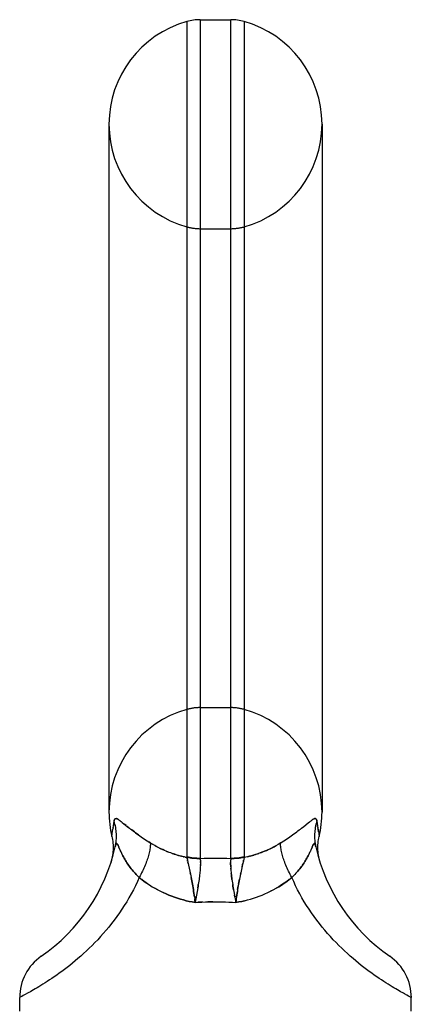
# Model space of a CAD drawing. Header units: inches. Extents: x 0 to 279, y 0 to 180.
# Tile 7 of 41: x 17.4 to 18.52, y 87.99 to 90.81. Entities that reach past the tile are written whole.
import ezdxf

# ---------------------------------------------------------------- set-up
doc = ezdxf.new("R2010")
doc.units = ezdxf.units.IN
doc.header["$LTSCALE"] = 15.327869
doc.header["$MEASUREMENT"] = 0
doc.linetypes.add('HIDDEN', pattern=[0.2, 0.1, -0.1])
doc.layers.get('0').update_dxf_attribs({"linetype": 'CONTINUOUS'})
doc.layers.add('DEFAULT_2', color=8, linetype='HIDDEN')

msp = doc.modelspace()

# ---------------------------------------------------------------- linework, layer by layer
at = {"color": 7, "linetype": 'Continuous'}
for p, q in [((17.8779, 90.8089), (17.8779, 88.4108)), ((17.9166, 90.8142), (17.9166, 88.4062)), ((17.9166, 90.8142), (18.004, 90.8142)), ((18.004, 88.4062), (18.004, 90.8142)), ((18.0428, 90.8089), (18.0428, 88.4108)), ((17.6543, 90.5142), (17.6543, 88.5392)), ((18.2663, 90.5142), (18.2663, 88.5392)), ((17.6682, 88.5065), (17.6691, 88.513)), ((17.6921, 88.5098), (17.7067, 88.4982)), ((18.2139, 88.4982), (18.2266, 88.5083)), ((18.2516, 88.513), (18.2525, 88.5065)), ((17.6625, 88.4695), (17.6649, 88.4846)), ((17.6649, 88.4846), (17.6662, 88.4929)), ((17.6662, 88.4929), (17.6673, 88.5007)), ((17.6673, 88.5007), (17.6682, 88.5065)), ((17.7067, 88.4982), (17.7131, 88.4932)), ((18.2525, 88.5065), (18.2533, 88.5006)), ((18.2533, 88.5006), (18.2545, 88.4929)), ((18.2545, 88.4929), (18.2558, 88.4846)), ((18.2558, 88.4846), (18.2581, 88.4702)), ((18.2551, 88.4501), (18.2557, 88.4551)), ((18.2556, 88.4551), (18.2564, 88.4601)), ((18.2573, 88.465), (18.2582, 88.4693)), ((17.6859, 88.4319), (17.6831, 88.4384)), ((17.6877, 88.4278), (17.6859, 88.4319)), ((18.2544, 88.4351), (18.2545, 88.4402)), ((18.2546, 88.4302), (18.2544, 88.4353)), ((18.2545, 88.4401), (18.2547, 88.4452)), ((18.2549, 88.4252), (18.2546, 88.4303)), ((18.2547, 88.4451), (18.2551, 88.4502)), ((18.2553, 88.4202), (18.2549, 88.4253)), ((17.6604, 88.3961), (17.659, 88.3913)), ((17.8796, 88.401), (17.8809, 88.395)), ((17.8809, 88.395), (17.8865, 88.3693)), ((17.9166, 88.4062), (17.9166, 88.4053)), ((18.004, 88.4062), (18.0041, 88.4053)), ((18.0404, 88.3981), (18.0383, 88.3885)), ((18.0416, 88.4037), (18.0404, 88.3981)), ((18.0426, 88.4088), (18.0416, 88.4037)), ((18.256, 88.4153), (18.2553, 88.4204)), ((18.2568, 88.4104), (18.256, 88.4154)), ((18.2577, 88.406), (18.2568, 88.4105)), ((18.2586, 88.4019), (18.2577, 88.406)), ((17.8865, 88.3693), (17.8884, 88.3606)), ((18.0383, 88.3885), (18.0332, 88.365)), ((18.0313, 88.3561), (18.0294, 88.3468)), ((18.0332, 88.365), (18.0313, 88.3561)), ((17.9077, 88.3111), (17.9059, 88.3007)), ((17.9094, 88.3213), (17.9077, 88.3111)), ((18.0129, 88.3111), (18.0148, 88.3007)), ((17.904, 88.2902), (17.902, 88.2797)), ((17.9059, 88.3007), (17.904, 88.2902)), ((18.0148, 88.3007), (18.0167, 88.2902)), ((18.0167, 88.2902), (18.0186, 88.2797)), ((17.398, 88.0071), (17.3978, 88.007)), ((17.3978, 87.9677), (17.3978, 88.0071)), ((17.3993, 88.0078), (17.398, 88.0071)), ((17.4036, 88.01), (17.3993, 88.0078)), ((17.408, 88.0124), (17.4036, 88.01)), ((17.4137, 88.0154), (17.408, 88.0124)), ((17.4206, 88.0191), (17.4137, 88.0154)), ((18.515, 88.0111), (18.5099, 88.0138)), ((18.5188, 88.0091), (18.515, 88.0111)), ((18.5228, 88.007), (18.5188, 88.0091)), ((18.5228, 87.9677), (18.5228, 88.0071))]:
    msp.add_line(p, q, dxfattribs=at)
for points in [[(17.6691, 88.513), (17.6692, 88.514), (17.6694, 88.515), (17.6696, 88.5158), (17.6698, 88.5166), (17.67, 88.5172), (17.6703, 88.5178), (17.6706, 88.5184), (17.6709, 88.5189), (17.6712, 88.5193), (17.6715, 88.5196), (17.6718, 88.5199), (17.6722, 88.5202), (17.6726, 88.5204), (17.6731, 88.5206), (17.6735, 88.5207), (17.674, 88.5207), (17.6746, 88.5207), (17.6752, 88.5206), (17.6759, 88.5205), (17.6766, 88.5202), (17.6775, 88.5199), (17.6784, 88.5195), (17.6794, 88.5189), (17.6804, 88.5183), (17.6815, 88.5177), (17.6826, 88.517), (17.6836, 88.5162), (17.6848, 88.5154), (17.686, 88.5145), (17.6873, 88.5136), (17.6887, 88.5125), (17.6903, 88.5112), (17.6921, 88.5098)], [(17.6724, 88.4399), (17.6734, 88.4444), (17.6742, 88.449), (17.6748, 88.4536), (17.6753, 88.4582), (17.6756, 88.4628), (17.6758, 88.4674), (17.6758, 88.472), (17.6757, 88.4766), (17.6754, 88.4812), (17.675, 88.4858), (17.6744, 88.4904), (17.6736, 88.495), (17.6727, 88.4996), (17.6716, 88.5041), (17.6704, 88.5086), (17.6691, 88.513)], [(18.2266, 88.5083), (18.2303, 88.5112), (18.2319, 88.5125), (18.2334, 88.5136), (18.2347, 88.5145), (18.2359, 88.5154), (18.237, 88.5162), (18.2381, 88.517), (18.2392, 88.5177), (18.2403, 88.5183), (18.2413, 88.5189), (18.2423, 88.5195), (18.2432, 88.5199), (18.244, 88.5202), (18.2448, 88.5205), (18.2455, 88.5206), (18.2461, 88.5207), (18.2466, 88.5207), (18.2471, 88.5207), (18.2476, 88.5206), (18.248, 88.5204), (18.2484, 88.5202), (18.2488, 88.5199), (18.2492, 88.5196), (18.2495, 88.5193), (18.2498, 88.5189), (18.2501, 88.5184), (18.2503, 88.5178), (18.2506, 88.5172), (18.2508, 88.5166), (18.251, 88.5158), (18.2512, 88.515), (18.2514, 88.514), (18.2516, 88.513)], [(18.2516, 88.513), (18.2502, 88.5086), (18.249, 88.5041), (18.248, 88.4996), (18.247, 88.495), (18.2463, 88.4904), (18.2457, 88.4858), (18.2452, 88.4812), (18.245, 88.4766), (18.2448, 88.472), (18.2448, 88.4674), (18.245, 88.4628), (18.2453, 88.4582), (18.2458, 88.4536), (18.2465, 88.449), (18.2473, 88.4444), (18.2482, 88.4399)], [(17.7131, 88.4932), (17.7165, 88.4906), (17.7199, 88.4879), (17.7235, 88.4852), (17.7272, 88.4825), (17.7309, 88.4797), (17.7348, 88.4769), (17.7387, 88.4741), (17.7428, 88.4712), (17.7469, 88.4684), (17.7511, 88.4655), (17.7553, 88.4626), (17.7597, 88.4597), (17.7641, 88.4568), (17.7685, 88.4539), (17.7731, 88.4509)], [(18.1476, 88.4509), (18.1521, 88.4539), (18.1566, 88.4568), (18.161, 88.4597), (18.1653, 88.4626), (18.1696, 88.4655), (18.1738, 88.4684), (18.1779, 88.4712), (18.1819, 88.4741), (18.1858, 88.4769), (18.1897, 88.4797), (18.1935, 88.4825), (18.1971, 88.4852), (18.2007, 88.4879), (18.2042, 88.4906), (18.2075, 88.4932), (18.2139, 88.4982)], [(17.6624, 88.4693), (17.6633, 88.465), (17.6643, 88.4601), (17.665, 88.4552), (17.6656, 88.4503), (17.6659, 88.4453), (17.6662, 88.4403), (17.6662, 88.4354), (17.6661, 88.4304), (17.6658, 88.4254), (17.6653, 88.4205), (17.6647, 88.4155), (17.6639, 88.4106), (17.6629, 88.4057), (17.6618, 88.4009), (17.6604, 88.3961)], [(17.6624, 88.4693), (17.6624, 88.4693), (17.6625, 88.4695)], [(18.2564, 88.46), (18.2573, 88.465), (18.2582, 88.4693)], [(18.2581, 88.4702), (18.2582, 88.4695), (18.2582, 88.4693), (18.2582, 88.4693)], [(17.6831, 88.4384), (17.6824, 88.4399), (17.6817, 88.4413), (17.6811, 88.4427), (17.6805, 88.4439), (17.6799, 88.445), (17.6794, 88.446), (17.6789, 88.4468), (17.6784, 88.4474), (17.678, 88.4479), (17.6776, 88.4483), (17.6773, 88.4485), (17.6769, 88.4487), (17.6766, 88.4488), (17.6763, 88.4488), (17.6759, 88.4486), (17.6756, 88.4484), (17.6753, 88.4481), (17.675, 88.4477), (17.6747, 88.4472), (17.6744, 88.4466), (17.6741, 88.4458), (17.6738, 88.4449), (17.6735, 88.4439), (17.6731, 88.4427), (17.6728, 88.4414), (17.6724, 88.4399)], [(17.7411, 88.3514), (17.738, 88.3544), (17.735, 88.3574), (17.732, 88.3605), (17.7291, 88.3636), (17.7263, 88.3667), (17.7235, 88.3699), (17.7208, 88.3732), (17.7181, 88.3764), (17.7155, 88.3798), (17.713, 88.3831), (17.7106, 88.3865), (17.7082, 88.39), (17.706, 88.3934), (17.7038, 88.3969), (17.7016, 88.4004), (17.6996, 88.4039), (17.6977, 88.4074), (17.6959, 88.4108), (17.6942, 88.414), (17.6926, 88.4172), (17.6912, 88.4201), (17.6899, 88.4228), (17.6888, 88.4254), (17.6877, 88.4278)], [(17.7731, 88.4509), (17.7732, 88.4482), (17.7732, 88.4454), (17.7731, 88.4425), (17.7729, 88.4394), (17.7725, 88.4362), (17.7721, 88.4329), (17.7715, 88.4295), (17.7709, 88.4261), (17.7701, 88.4225), (17.7692, 88.4188), (17.7682, 88.415), (17.767, 88.4111), (17.7658, 88.4072), (17.7645, 88.4032), (17.7631, 88.3991), (17.7615, 88.395), (17.7599, 88.3908), (17.7582, 88.3866), (17.7563, 88.3823), (17.7544, 88.3779), (17.7524, 88.3736), (17.7503, 88.3692), (17.7482, 88.3648), (17.7459, 88.3603), (17.7435, 88.3559), (17.7411, 88.3514)], [(17.8781, 88.4088), (17.8758, 88.4093), (17.8734, 88.4098), (17.871, 88.4104), (17.8684, 88.411), (17.8658, 88.4117), (17.863, 88.4124), (17.8601, 88.4131), (17.8571, 88.414), (17.8539, 88.4149), (17.8506, 88.4158), (17.8472, 88.4169), (17.8437, 88.418), (17.8399, 88.4192), (17.836, 88.4206), (17.832, 88.422), (17.8277, 88.4236), (17.8233, 88.4253), (17.8186, 88.4272), (17.8138, 88.4293), (17.8087, 88.4316), (17.8034, 88.434), (17.7978, 88.4368), (17.792, 88.4398), (17.786, 88.4432), (17.7796, 88.4469), (17.7731, 88.4509)], [(18.1476, 88.4509), (18.1406, 88.4466), (18.1335, 88.4425), (18.1263, 88.4386), (18.1188, 88.4348), (18.1112, 88.4312), (18.1036, 88.4279), (18.0962, 88.4249), (18.089, 88.4221), (18.0821, 88.4197), (18.0755, 88.4175), (18.0693, 88.4156), (18.0634, 88.4139), (18.0578, 88.4124), (18.0525, 88.4111), (18.0474, 88.4098), (18.0426, 88.4088)], [(18.1795, 88.3514), (18.1771, 88.3559), (18.1748, 88.3603), (18.1725, 88.3648), (18.1703, 88.3692), (18.1682, 88.3736), (18.1662, 88.3779), (18.1643, 88.3823), (18.1625, 88.3866), (18.1607, 88.3908), (18.1591, 88.395), (18.1576, 88.3991), (18.1562, 88.4032), (18.1548, 88.4072), (18.1536, 88.4111), (18.1525, 88.415), (18.1515, 88.4188), (18.1506, 88.4225), (18.1498, 88.4261), (18.1491, 88.4295), (18.1486, 88.4329), (18.1481, 88.4362), (18.1478, 88.4394), (18.1475, 88.4425), (18.1474, 88.4454), (18.1474, 88.4482), (18.1476, 88.4509)], [(18.2339, 88.4299), (18.233, 88.4278), (18.2319, 88.4254), (18.2307, 88.4228), (18.2294, 88.4201), (18.228, 88.4172), (18.2265, 88.414), (18.2248, 88.4108), (18.223, 88.4074), (18.221, 88.4039), (18.219, 88.4004), (18.2169, 88.3969), (18.2147, 88.3934), (18.2124, 88.3899), (18.21, 88.3865), (18.2076, 88.3831), (18.2051, 88.3797), (18.2025, 88.3764), (18.1999, 88.3731), (18.1972, 88.3699), (18.1944, 88.3667), (18.1915, 88.3636), (18.1886, 88.3605), (18.1856, 88.3574), (18.1826, 88.3544), (18.1795, 88.3514)], [(18.2482, 88.4399), (18.2478, 88.4414), (18.2475, 88.4428), (18.2472, 88.4439), (18.2469, 88.4449), (18.2465, 88.4458), (18.2462, 88.4466), (18.2459, 88.4472), (18.2456, 88.4477), (18.2453, 88.4481), (18.245, 88.4484), (18.2447, 88.4486), (18.2444, 88.4488), (18.2441, 88.4488), (18.2437, 88.4487), (18.2434, 88.4485), (18.243, 88.4483), (18.2426, 88.4479), (18.2422, 88.4474), (18.2418, 88.4468), (18.2413, 88.446), (18.2407, 88.445), (18.2402, 88.4439), (18.2395, 88.4427), (18.2389, 88.4413), (18.2383, 88.4399), (18.2376, 88.4384), (18.2339, 88.4299)], [(17.8779, 88.4108), (17.8779, 88.4103), (17.8779, 88.4098), (17.878, 88.4093), (17.8781, 88.4088)], [(17.9166, 88.4062), (17.9117, 88.4062), (17.9068, 88.4065), (17.9019, 88.4068), (17.8971, 88.4073), (17.8922, 88.408), (17.8874, 88.4088), (17.8826, 88.4097), (17.8779, 88.4108)], [(17.8781, 88.4088), (17.8786, 88.4063), (17.8796, 88.401)], [(17.9166, 88.4053), (17.9117, 88.4052), (17.9068, 88.4053), (17.902, 88.4055), (17.8971, 88.4059), (17.8923, 88.4064), (17.8875, 88.407), (17.8828, 88.4078), (17.8781, 88.4088)], [(17.9166, 88.4053), (17.9167, 88.4029), (17.9169, 88.4003), (17.9169, 88.3977), (17.917, 88.3949), (17.917, 88.3919), (17.9169, 88.3888), (17.9168, 88.3856), (17.9166, 88.3822), (17.9164, 88.3786), (17.9162, 88.3749), (17.9159, 88.371), (17.9155, 88.3671), (17.9151, 88.363), (17.9146, 88.3587), (17.9141, 88.3544), (17.9136, 88.3499), (17.913, 88.3454), (17.9124, 88.3407), (17.9117, 88.336), (17.911, 88.3312), (17.9102, 88.3263), (17.9094, 88.3213)], [(17.9166, 88.4062), (17.9276, 88.4065), (17.9385, 88.4067), (17.9494, 88.4068), (17.9603, 88.4069)], [(17.9603, 88.4069), (17.9712, 88.4068), (17.9821, 88.4067), (17.9931, 88.4065), (18.004, 88.4062)], [(18.0041, 88.4053), (18.0039, 88.4029), (18.0038, 88.4003), (18.0037, 88.3977), (18.0037, 88.3949), (18.0037, 88.3919), (18.0037, 88.3888), (18.0039, 88.3856), (18.004, 88.3822), (18.0042, 88.3786), (18.0045, 88.3749), (18.0048, 88.371), (18.0051, 88.3671), (18.0055, 88.363), (18.006, 88.3587), (18.0065, 88.3544), (18.0071, 88.3499), (18.0077, 88.3454), (18.0083, 88.3407), (18.009, 88.336), (18.0097, 88.3312), (18.0105, 88.3263), (18.0113, 88.3213), (18.0129, 88.3111)], [(18.0428, 88.4108), (18.038, 88.4097), (18.0332, 88.4088), (18.0284, 88.408), (18.0236, 88.4073), (18.0187, 88.4068), (18.0138, 88.4065), (18.0089, 88.4062), (18.004, 88.4062)], [(18.0426, 88.4088), (18.0379, 88.4078), (18.0331, 88.407), (18.0283, 88.4064), (18.0235, 88.4059), (18.0187, 88.4055), (18.0138, 88.4053), (18.0089, 88.4052), (18.0041, 88.4053)], [(18.0428, 88.4108), (18.0428, 88.4103), (18.0427, 88.4098), (18.0427, 88.4093), (18.0426, 88.4088)], [(17.7411, 88.3514), (17.7358, 88.3395), (17.7302, 88.3276), (17.7243, 88.316), (17.7182, 88.3044), (17.7118, 88.2931), (17.7052, 88.2819), (17.6984, 88.2709), (17.6914, 88.2601), (17.6842, 88.2495), (17.6769, 88.2391), (17.6693, 88.2289), (17.6617, 88.219), (17.6539, 88.2093), (17.6461, 88.1998), (17.6381, 88.1906), (17.6301, 88.1816), (17.622, 88.1729), (17.6139, 88.1644), (17.6058, 88.1562), (17.5976, 88.1482), (17.5895, 88.1405), (17.5814, 88.133), (17.5733, 88.1258), (17.5653, 88.1188), (17.5573, 88.112), (17.5494, 88.1055), (17.5416, 88.0992), (17.5339, 88.0932), (17.5263, 88.0874), (17.5189, 88.0818), (17.5115, 88.0765), (17.5043, 88.0714), (17.4973, 88.0664), (17.4904, 88.0617), (17.4837, 88.0573), (17.4772, 88.053), (17.4709, 88.0489), (17.4648, 88.0451), (17.4589, 88.0414), (17.4532, 88.038), (17.4478, 88.0347), (17.4426, 88.0316), (17.4377, 88.0288), (17.433, 88.0261), (17.4286, 88.0236), (17.4244, 88.0213), (17.4206, 88.0191)], [(17.7411, 88.3514), (17.7484, 88.3457), (17.7557, 88.3402), (17.7632, 88.3349), (17.7708, 88.3299), (17.7785, 88.325), (17.7863, 88.3204), (17.7942, 88.3161), (17.8021, 88.3119), (17.8102, 88.308), (17.8183, 88.3044), (17.8265, 88.3009), (17.8347, 88.2977), (17.843, 88.2947), (17.8513, 88.2919), (17.8597, 88.2893), (17.8681, 88.287), (17.8765, 88.2848), (17.885, 88.2829), (17.8935, 88.2812), (17.902, 88.2797)], [(17.8884, 88.3606), (17.8903, 88.3515), (17.8912, 88.3468), (17.8922, 88.342), (17.8931, 88.3371), (17.8941, 88.3322), (17.895, 88.3271), (17.8959, 88.322), (17.8967, 88.3168), (17.8976, 88.3116), (17.8984, 88.3063), (17.8992, 88.301), (17.9, 88.2957), (17.9007, 88.2904), (17.9014, 88.285), (17.902, 88.2797)], [(18.0186, 88.2797), (18.0272, 88.2812), (18.0357, 88.2829), (18.0441, 88.2848), (18.0526, 88.287), (18.061, 88.2893), (18.0694, 88.2919), (18.0777, 88.2947), (18.086, 88.2977), (18.0942, 88.3009), (18.1023, 88.3044), (18.1105, 88.308), (18.1185, 88.3119), (18.1264, 88.3161), (18.1343, 88.3204), (18.1421, 88.325), (18.1498, 88.3298), (18.1574, 88.3349), (18.1649, 88.3402), (18.1723, 88.3457), (18.1795, 88.3514)], [(18.0294, 88.3468), (18.0285, 88.342), (18.0275, 88.3371), (18.0266, 88.3322), (18.0257, 88.3271), (18.0248, 88.322), (18.0239, 88.3168), (18.0231, 88.3116), (18.0222, 88.3063), (18.0214, 88.301), (18.0207, 88.2957), (18.02, 88.2904), (18.0193, 88.285), (18.0186, 88.2797)], [(18.5099, 88.0138), (18.5037, 88.0172), (18.5001, 88.0191), (18.4962, 88.0213), (18.4921, 88.0236), (18.4877, 88.0261), (18.483, 88.0288), (18.478, 88.0316), (18.4729, 88.0347), (18.4674, 88.038), (18.4618, 88.0414), (18.4559, 88.0451), (18.4498, 88.0489), (18.4435, 88.053), (18.4369, 88.0573), (18.4302, 88.0617), (18.4234, 88.0664), (18.4163, 88.0714), (18.4091, 88.0765), (18.4018, 88.0818), (18.3943, 88.0874), (18.3867, 88.0932), (18.379, 88.0992), (18.3712, 88.1055), (18.3633, 88.112), (18.3554, 88.1188), (18.3473, 88.1258), (18.3393, 88.133), (18.3312, 88.1405), (18.323, 88.1482), (18.3149, 88.1562), (18.3067, 88.1644), (18.2986, 88.1729), (18.2906, 88.1816), (18.2825, 88.1906), (18.2746, 88.1998), (18.2667, 88.2093), (18.259, 88.219), (18.2513, 88.2289), (18.2438, 88.2391), (18.2364, 88.2495), (18.2292, 88.2601), (18.2222, 88.2709), (18.2154, 88.2819), (18.2088, 88.2931), (18.2025, 88.3044), (18.1963, 88.316), (18.1905, 88.3276), (18.1849, 88.3395), (18.1795, 88.3514)], [(17.902, 88.2797), (17.9118, 88.2803), (17.9215, 88.2809), (17.9313, 88.2813), (17.941, 88.2816), (17.9507, 88.2818), (17.9603, 88.2818)], [(17.9603, 88.2818), (17.97, 88.2818), (17.9797, 88.2816), (17.9894, 88.2813), (17.9991, 88.2809), (18.0089, 88.2803), (18.0186, 88.2797)]]:
    msp.add_lwpolyline(points, dxfattribs=at)
for centre, radius, start, end in [((17.9603, 90.5142), 0.306, 105.6303, 180), ((17.9166, 90.6704), 0.1437, 90, 105.6303), ((18.004, 90.6704), 0.1437, 74.3697, 90), ((17.9603, 90.5142), 0.306, 0, 74.3697), ((17.9603, 88.5392), 0.306, 180, 193.2053), ((17.9603, 88.5392), 0.306, 346.7947, 360), ((17.1624, 88.5554), 0.523, 304.6624, 347.2389), ((18.7583, 88.5554), 0.523, 192.7611, 235.3376), ((17.5416, 88.007), 0.1438, 124.6624, 180), ((18.3791, 88.007), 0.1438, 360, 55.3376)]:
    msp.add_arc(centre, radius, start, end, dxfattribs=at)
at = {"layer": 'DEFAULT_2', "color": 8, "linetype": 'HIDDEN'}
for p, q in [((17.9166, 90.2142), (18.004, 90.2142)), ((17.9166, 88.8392), (18.004, 88.8392)), ((17.6686, 88.5097), (17.6682, 88.5065)), ((18.2359, 88.5154), (18.2347, 88.5145)), ((18.2506, 88.5172), (18.2503, 88.5178)), ((18.252, 88.5097), (18.2516, 88.513)), ((17.6649, 88.4846), (17.6649, 88.4846)), ((17.6666, 88.4954), (17.6662, 88.4929)), ((17.6678, 88.5035), (17.6673, 88.5006)), ((17.7038, 88.5005), (17.6985, 88.5047)), ((17.7098, 88.4957), (17.7067, 88.4982)), ((18.2529, 88.5035), (18.2525, 88.5065)), ((18.2537, 88.4979), (18.2533, 88.5007)), ((18.2545, 88.4929), (18.2541, 88.4953)), ((18.256, 88.4828), (18.2548, 88.4907)), ((17.7731, 88.4509), (17.7685, 88.4539)), ((18.2575, 88.4737), (18.2575, 88.4737)), ((18.2582, 88.4695), (18.2581, 88.4698)), ((17.6859, 88.4319), (17.6867, 88.4299)), ((17.7796, 88.4469), (17.7801, 88.4466)), ((17.8138, 88.4293), (17.8142, 88.4291)), ((18.1406, 88.4466), (18.141, 88.4469)), ((18.245, 88.4484), (18.2453, 88.4481)), ((17.8316, 88.4221), (17.832, 88.422)), ((17.8467, 88.417), (17.8472, 88.4169)), ((17.8506, 88.4158), (17.8513, 88.4156)), ((17.8598, 88.4132), (17.8601, 88.4131)), ((17.863, 88.4124), (17.8638, 88.4122)), ((17.8676, 88.4112), (17.8684, 88.411)), ((17.871, 88.4104), (17.8712, 88.4103)), ((17.8791, 88.4037), (17.8786, 88.4063)), ((17.8803, 88.3981), (17.8796, 88.401)), ((17.8816, 88.3918), (17.8809, 88.395)), ((17.9166, 88.4053), (17.9166, 88.4062)), ((17.9167, 88.4029), (17.9166, 88.4053)), ((17.917, 88.3949), (17.9169, 88.3977)), ((18.0041, 88.4053), (18.004, 88.4062)), ((18.0404, 88.3981), (18.041, 88.401)), ((18.0472, 88.4098), (18.0474, 88.4098)), ((18.0522, 88.411), (18.0549, 88.4116)), ((18.0577, 88.4124), (18.0605, 88.4131)), ((17.9168, 88.3856), (17.9169, 88.3888)), ((18.0045, 88.3749), (18.0042, 88.3786)), ((18.0367, 88.3813), (18.0383, 88.3885)), ((18.0383, 88.3885), (18.0391, 88.3918)), ((17.8884, 88.3606), (17.8874, 88.365)), ((18.0323, 88.3606), (18.0332, 88.365)), ((17.7942, 88.3161), (17.7863, 88.3204)), ((18.1265, 88.3161), (18.1185, 88.3119)), ((17.902, 88.2797), (17.903, 88.2849)), ((17.904, 88.2902), (17.9049, 88.2955)), ((18.0157, 88.2955), (18.0148, 88.3007))]:
    msp.add_line(p, q, dxfattribs=at)
for points in [[(17.6696, 88.5158), (17.6694, 88.515), (17.6692, 88.514), (17.6691, 88.513)], [(17.6709, 88.5189), (17.6706, 88.5184), (17.6703, 88.5178), (17.67, 88.5172), (17.6698, 88.5166)], [(17.6722, 88.5202), (17.6718, 88.5199), (17.6715, 88.5196), (17.6712, 88.5193)], [(17.6921, 88.5098), (17.6903, 88.5112), (17.6887, 88.5125), (17.6873, 88.5136), (17.686, 88.5145), (17.6848, 88.5154), (17.6836, 88.5162), (17.6826, 88.517), (17.6815, 88.5177), (17.6804, 88.5183), (17.6794, 88.5189), (17.6784, 88.5195), (17.6775, 88.5199), (17.6766, 88.5202), (17.6759, 88.5205), (17.6752, 88.5206), (17.6746, 88.5207)], [(18.2413, 88.5189), (18.2403, 88.5183), (18.2392, 88.5177), (18.2381, 88.517)], [(18.2455, 88.5206), (18.2448, 88.5205), (18.244, 88.5202)], [(18.2488, 88.5199), (18.2484, 88.5202), (18.248, 88.5204), (18.2476, 88.5206), (18.2471, 88.5207), (18.2466, 88.5207)], [(18.2501, 88.5184), (18.2498, 88.5189), (18.2495, 88.5193), (18.2492, 88.5196)], [(18.2516, 88.513), (18.2514, 88.514), (18.2512, 88.515), (18.251, 88.5158)], [(17.7387, 88.4741), (17.7348, 88.4769), (17.7309, 88.4797), (17.7272, 88.4825), (17.7235, 88.4852), (17.7199, 88.4879), (17.7165, 88.4906), (17.7131, 88.4932)], [(17.6728, 88.4414), (17.6731, 88.4427), (17.6735, 88.4439)], [(17.6738, 88.4449), (17.6741, 88.4458), (17.6744, 88.4466), (17.6747, 88.4472), (17.675, 88.4477)], [(17.6753, 88.4481), (17.6756, 88.4484), (17.6759, 88.4486)], [(17.6763, 88.4488), (17.6766, 88.4488), (17.6769, 88.4487), (17.6773, 88.4485), (17.6776, 88.4483)], [(17.678, 88.4479), (17.6784, 88.4474), (17.6789, 88.4468), (17.6794, 88.446), (17.6799, 88.445), (17.6805, 88.4439), (17.6811, 88.4427), (17.6817, 88.4413), (17.6824, 88.4399), (17.6831, 88.4384)], [(17.6877, 88.4278), (17.6888, 88.4254), (17.6899, 88.4228)], [(17.786, 88.4432), (17.7871, 88.4425), (17.7942, 88.4387), (17.8012, 88.4351), (17.8078, 88.432), (17.8087, 88.4316)], [(17.8186, 88.4272), (17.8203, 88.4265), (17.8261, 88.4242), (17.8277, 88.4236)], [(18.0887, 88.422), (18.0929, 88.4236), (18.0974, 88.4253)], [(18.102, 88.4272), (18.1068, 88.4293), (18.1119, 88.4315)], [(18.1172, 88.434), (18.1228, 88.4368), (18.1286, 88.4398), (18.1347, 88.4431)], [(18.2376, 88.4384), (18.2383, 88.4399), (18.2389, 88.4413), (18.2395, 88.4427), (18.2402, 88.4439), (18.2407, 88.445), (18.2413, 88.446), (18.2418, 88.4468), (18.2422, 88.4474), (18.2426, 88.4479), (18.243, 88.4483), (18.2434, 88.4485)], [(18.2437, 88.4487), (18.2441, 88.4488), (18.2444, 88.4488), (18.2447, 88.4486)], [(18.2456, 88.4477), (18.2459, 88.4472), (18.2462, 88.4466), (18.2465, 88.4458), (18.2469, 88.4449), (18.2472, 88.4439), (18.2475, 88.4428), (18.2478, 88.4414)], [(17.6926, 88.4172), (17.6942, 88.414), (17.6959, 88.4108), (17.6977, 88.4074), (17.6996, 88.4039), (17.7016, 88.4004), (17.7038, 88.3969), (17.706, 88.3934), (17.7082, 88.39), (17.7106, 88.3865), (17.713, 88.3831), (17.7155, 88.3798), (17.7181, 88.3764), (17.7208, 88.3732), (17.7235, 88.3699)], [(17.836, 88.4206), (17.8369, 88.4203), (17.8419, 88.4186), (17.8437, 88.418)], [(17.8539, 88.4149), (17.8556, 88.4144), (17.8571, 88.414)], [(17.8734, 88.4098), (17.8747, 88.4095), (17.8758, 88.4093)], [(17.8781, 88.4088), (17.878, 88.4093), (17.8779, 88.4098), (17.8779, 88.4103), (17.8779, 88.4108)], [(18.0427, 88.4093), (18.0427, 88.4098), (18.0428, 88.4103)], [(18.0634, 88.4139), (18.0636, 88.414), (18.0667, 88.4148), (18.07, 88.4158)], [(18.0734, 88.4169), (18.077, 88.418), (18.0807, 88.4192), (18.0846, 88.4206)], [(18.2169, 88.3969), (18.219, 88.4004), (18.221, 88.4039), (18.223, 88.4074), (18.2248, 88.4108), (18.2265, 88.414), (18.228, 88.4172)], [(18.004, 88.3822), (18.0039, 88.3856), (18.0037, 88.3888), (18.0037, 88.3919), (18.0037, 88.3949)], [(18.1944, 88.3667), (18.1972, 88.3699), (18.1999, 88.3731), (18.2025, 88.3764), (18.2051, 88.3797), (18.2076, 88.3831)], [(18.21, 88.3865), (18.2124, 88.3899), (18.2147, 88.3934)], [(17.7263, 88.3667), (17.7291, 88.3636), (17.732, 88.3605)], [(17.7632, 88.3349), (17.7557, 88.3402), (17.7484, 88.3457)], [(17.9, 88.2957), (17.8992, 88.301), (17.8984, 88.3063), (17.8976, 88.3116), (17.8967, 88.3168), (17.8959, 88.322), (17.895, 88.3271), (17.8941, 88.3322), (17.8931, 88.3371), (17.8922, 88.342), (17.8912, 88.3468), (17.8903, 88.3515)], [(18.0077, 88.3454), (18.0071, 88.3499), (18.0065, 88.3544), (18.006, 88.3587), (18.0055, 88.363)], [(18.0266, 88.3322), (18.0275, 88.3371), (18.0285, 88.342), (18.0294, 88.3468)], [(18.1723, 88.3457), (18.1649, 88.3402), (18.1574, 88.3349), (18.1498, 88.3299), (18.1421, 88.325), (18.1343, 88.3204)], [(17.9094, 88.3213), (17.9102, 88.3263), (17.911, 88.3312)], [(18.0121, 88.3162), (18.0113, 88.3213), (18.0105, 88.3263), (18.0097, 88.3312)], [(18.0207, 88.2957), (18.0214, 88.301), (18.0222, 88.3063), (18.0231, 88.3116)], [(18.0239, 88.3168), (18.0248, 88.322), (18.0257, 88.3271)], [(17.902, 88.2797), (17.8935, 88.2812), (17.885, 88.2829), (17.8765, 88.2848), (17.8681, 88.287), (17.8597, 88.2893), (17.8513, 88.2919), (17.843, 88.2947), (17.8347, 88.2977), (17.8265, 88.3009), (17.8183, 88.3044), (17.8102, 88.308)], [(17.902, 88.2797), (17.9014, 88.285), (17.9007, 88.2904)], [(18.0186, 88.2797), (18.0193, 88.285), (18.02, 88.2904)], [(18.0441, 88.2848), (18.0357, 88.2829), (18.0272, 88.2812), (18.0186, 88.2797)], [(17.924, 88.281), (17.9167, 88.2806), (17.9093, 88.2802)], [(17.9531, 88.2818), (17.9458, 88.2817), (17.9385, 88.2815)]]:
    msp.add_lwpolyline(points, dxfattribs=at)
for centre, radius, start, end in [((17.9603, 90.5142), 0.306, 180, 254.3697), ((17.9603, 90.5142), 0.306, 285.6303, 360), ((17.9166, 90.3579), 0.1437, 254.3697, 270), ((18.004, 90.3579), 0.1437, 270, 285.6303), ((17.9603, 88.5392), 0.306, 105.6303, 180), ((17.9166, 88.6954), 0.1437, 90, 105.6303), ((18.004, 88.6954), 0.1437, 74.3697, 90), ((17.9603, 88.5392), 0.306, 0, 74.3697)]:
    msp.add_arc(centre, radius, start, end, dxfattribs=at)

doc.saveas('drawing.dxf')
